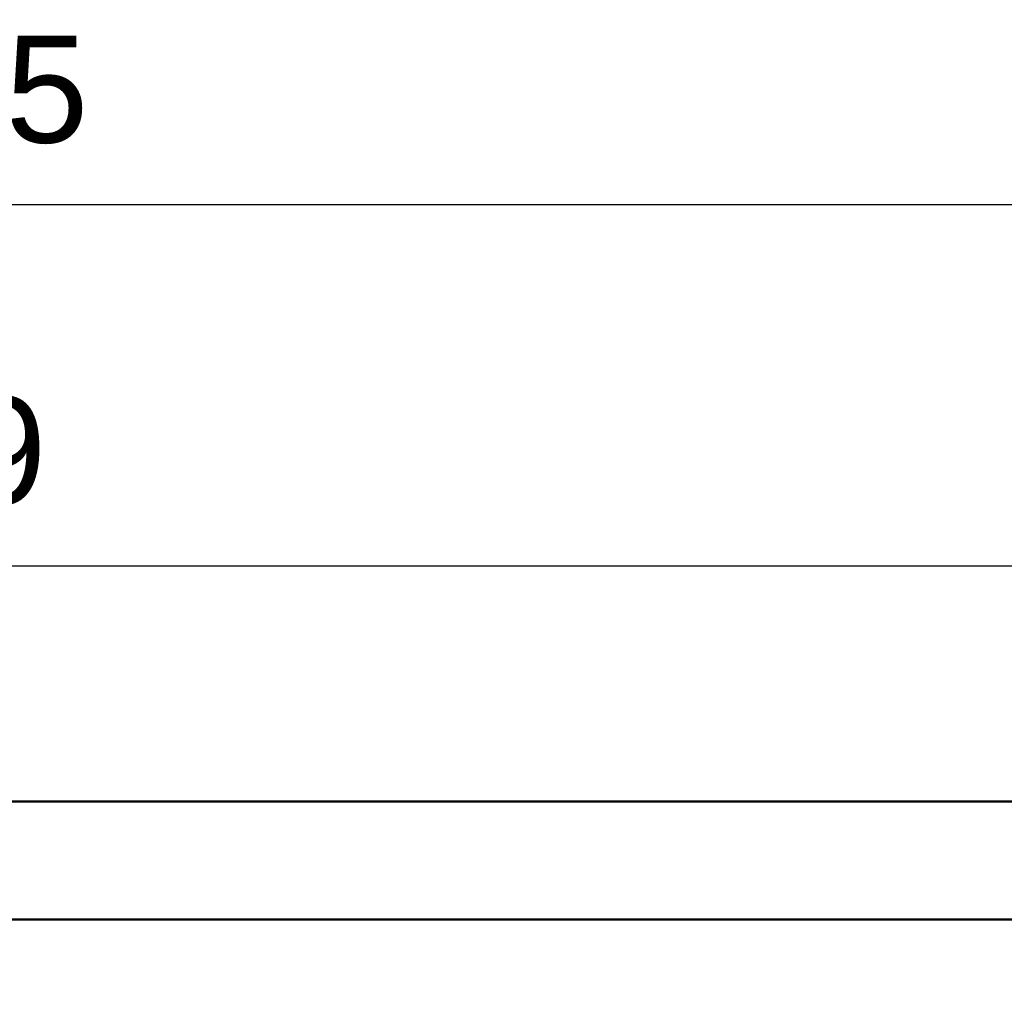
# Model space of a CAD drawing. Header units: millimetres. Extents: x 37 to 395, y 164 to 266.
# Tile 46 of 47: x 325 to 348, y 236 to 259. Entities that reach past the tile are written whole.
import ezdxf

# ---------------------------------------------------------------- set-up
doc = ezdxf.new("R2010")
doc.units = ezdxf.units.MM
doc.header["$LTSCALE"] = 0.75
doc.layers.add('Visible', color=7, linetype='Continuous', lineweight=50)
doc.layers.add('尺寸标注', color=3, linetype='Continuous', lineweight=25)
doc.styles.get("Standard").update_dxf_attribs({"font": 'arial.ttf'})
doc.dimstyles.new('Dim-ISO-25', dxfattribs={"dimtxt": 3.5, "dimasz": 3.5, "dimexe": 2.1, "dimexo": 2.1, "dimgap": 1.4, "dimtad": 1, "dimzin": 12, "dimdsep": 46, "dimtxsty": 'Standard', "dimcen": 0, "dimazin": 3, "dimtp": 0.1, "dimtm": 0.1, "dimtfac": 0.714286, "dimtmove": 0, "dimatfit": 3, "dimfxl": 1, "dimtzin": 12, "dimarcsym": 0})

# ---------------------------------------------------------------- blocks, each defined once
blk = doc.blocks.new('*D14')
at = {"layer": 'Defpoints', "color": 0, "transparency": 16777216}
for p in [(358.791, 246.361), (284.911, 233.345), (358.791, 233.288)]:
    blk.add_point(p, dxfattribs=at)
at = {"layer": '尺寸标注', "color": 0, "lineweight": -2, "transparency": 16777216}
for p, q in [((284.911, 235.445), (284.911, 248.461)), ((358.791, 235.388), (358.791, 248.461)), ((288.411, 246.361), (355.291, 246.361))]:
    blk.add_line(p, q, dxfattribs=at)
at = {"layer": '尺寸标注', "color": 0, "transparency": 16777216}
for points in [[(288.411, 246.945), (288.411, 245.778), (284.911, 246.361)], [(355.291, 246.945), (355.291, 245.778), (358.791, 246.361)]]:
    blk.add_solid(points, dxfattribs=at)
at = {"layer": '尺寸标注', "color": 0, "transparency": 16777216, "insert": (321.851, 249.039), "char_height": 2.5, "attachment_point": 5}
blk.add_mtext('73.9', dxfattribs=at)
blk = doc.blocks.new('*D15')
at = {"layer": 'Defpoints', "color": 0, "transparency": 16777216}
for p in [(363.584, 254.801), (280.137, 236.595), (363.584, 236.595)]:
    blk.add_point(p, dxfattribs=at)
at = {"layer": '尺寸标注', "color": 0, "lineweight": -2, "transparency": 16777216}
for p, q in [((280.137, 238.695), (280.137, 256.901)), ((363.584, 238.695), (363.584, 256.901)), ((283.637, 254.801), (360.084, 254.801))]:
    blk.add_line(p, q, dxfattribs=at)
at = {"layer": '尺寸标注', "color": 0, "transparency": 16777216}
for points in [[(283.637, 255.384), (283.637, 254.217), (280.137, 254.801)], [(360.084, 255.384), (360.084, 254.217), (363.584, 254.801)]]:
    blk.add_solid(points, dxfattribs=at)
at = {"layer": '尺寸标注', "color": 0, "transparency": 16777216, "insert": (321.86, 257.478), "char_height": 2.5, "attachment_point": 5}
blk.add_mtext('83.45', dxfattribs=at)

msp = doc.modelspace()

# ---------------------------------------------------------------- linework, layer by layer
at = {"layer": 'Visible'}
for p, q in [((284.16, 240.848), (364.6, 240.859)), ((362.084, 238.102), (281.644, 238.095))]:
    msp.add_line(p, q, dxfattribs=at)

# ---------------------------------------------------------------- dimensions: what is measured, and where the dimension line sits
at = {"layer": '尺寸标注'}
dim = msp.add_linear_dim(base=(363.584, 254.801), p1=(280.137, 236.595), p2=(363.584, 236.595), dimstyle='Dim-ISO-25', override={"dimtxt": 2.5, "dimtoh": 1}, dxfattribs=at)
dim.commit()
dim.dimension.update_dxf_attribs({"geometry": '*D15', "text_midpoint": (321.86, 257.478)})
dim = msp.add_linear_dim(base=(358.791, 246.361), p1=(284.911, 233.345), p2=(358.791, 233.288), text='73.9', dimstyle='Dim-ISO-25', override={"dimtxt": 2.5, "dimtoh": 1}, dxfattribs=at)
dim.commit()
dim.dimension.update_dxf_attribs({"geometry": '*D14', "text_midpoint": (321.851, 249.039)})

doc.saveas('drawing.dxf')
